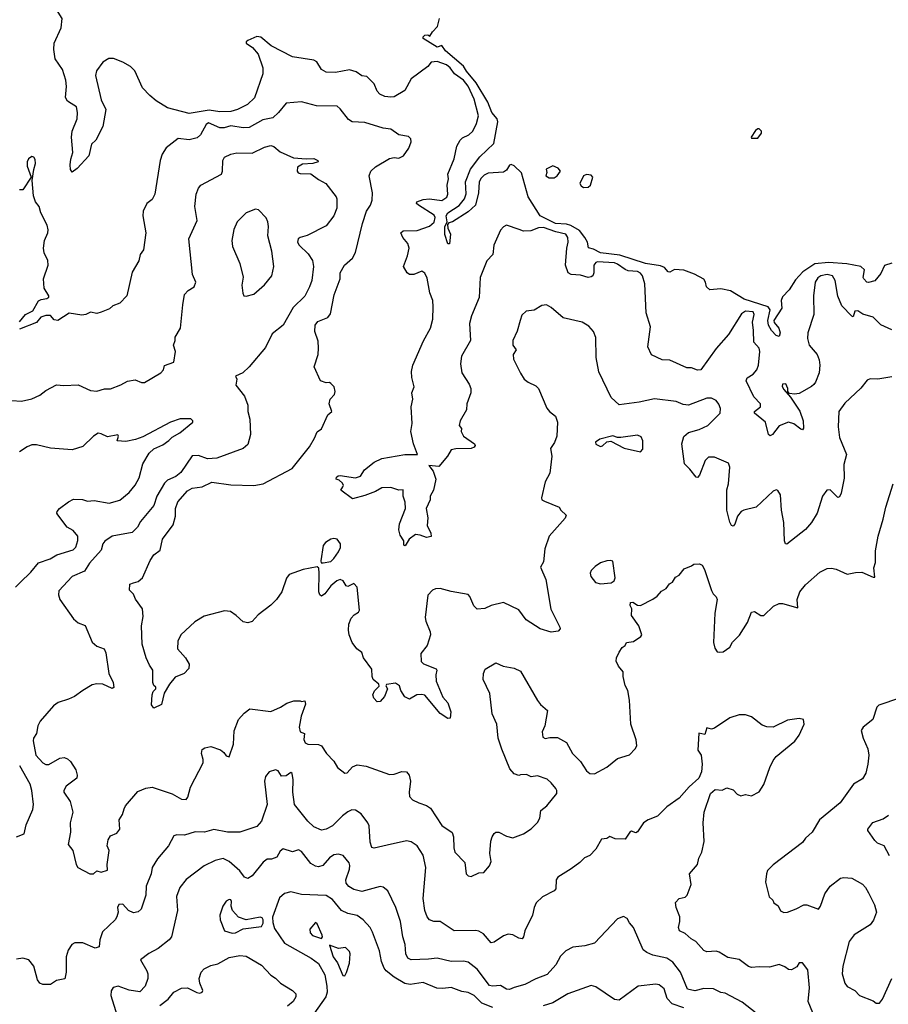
# Model space of a CAD drawing. Extents: x 1933546 to 2138868, y 524910 to 667279.
# Tile 125 of 256: x 2019395 to 2025033, y 568847 to 575238. Entities that reach past the tile are written whole.
import ezdxf

# ---------------------------------------------------------------- set-up
doc = ezdxf.new("R2010")
doc.units = 0

msp = doc.modelspace()

# ---------------------------------------------------------------- linework, layer by layer
at = {"layer": '0CON10XD'}
for points in [[(2019728.8, 574695), (2019705, 574710), (2019692.1, 574732.1), (2019699.7, 574805), (2019695.3, 574845), (2019673.2, 574915), (2019626.1, 574985), (2019616.2, 575045), (2019620, 575085), (2019665.4, 575184.6), (2019671.6, 575245), (2019634.8, 575305), (2019609.4, 575329.4), (2019555, 575405.3), (2019525, 575430), (2019395, 575446.9)], [(2024331.4, 573205), (2024325, 573182.2), (2024305, 573189.2), (2024275, 573220.5), (2024255, 573255.6), (2024250.6, 573285), (2024266.9, 573355), (2024254, 573374), (2024097.9, 573425), (2024008.6, 573478.6), (2023945, 573491.1), (2023875, 573484.2), (2023853.3, 573505), (2023847.2, 573535), (2023835, 573553.1), (2023775, 573586.4), (2023705, 573613), (2023645, 573615.8), (2023615, 573599.1), (2023605, 573601.5), (2023579.9, 573629.9), (2023555, 573640.4), (2023457.3, 573655), (2023289.4, 573709.4), (2023164.4, 573725), (2023118.4, 573748.4), (2023086.9, 573756.9), (2023079.5, 573795), (2023063.5, 573823.5), (2023028.9, 573868.9), (2022971.4, 573901.4), (2022945, 573910), (2022871.8, 573915), (2022772.6, 573965), (2022695, 574088.2), (2022652.4, 574245), (2022605, 574289.2), (2022585, 574298.1), (2022575, 574294), (2022555, 574261.4), (2022535, 574248.9), (2022435, 574241.5), (2022410.5, 574229.5), (2022390.3, 574209.7), (2022377.4, 574185), (2022372.7, 574115), (2022354.5, 574035), (2022305, 573991.9), (2022205, 573926), (2022180.7, 573919.3), (2022171.7, 573908.3), (2022174.2, 573885), (2022191.9, 573845), (2022185, 573783.3), (2022173, 573783), (2022154.3, 573844.3), (2022153.8, 573893.8), (2022170, 573925), (2022164, 573964), (2022174.6, 573985), (2022247.7, 574032.3), (2022282.5, 574075), (2022292.8, 574107.2), (2022287.7, 574185), (2022321.2, 574268.8), (2022381.9, 574348.1), (2022472.2, 574435), (2022499.4, 574575), (2022493.3, 574595), (2022460, 574635), (2022433.7, 574703.7), (2022358.9, 574828.9), (2022295, 574903.8), (2022276.8, 574936.8), (2022158, 575035), (2022135, 575070), (2022105, 575058.8), (2022013.8, 575115), (2022014.1, 575125.9), (2022025, 575137.5), (2022045, 575140), (2022058.3, 575131.7), (2022075, 575160), (2022107, 575193), (2022120, 575245)], [(2025055, 573224.3), (2024985, 573256.7), (2024935, 573306.7), (2024867, 573327), (2024835, 573349.2), (2024815, 573346), (2024805, 573310), (2024795, 573313.3), (2024731.1, 573381.1), (2024705, 573443.8), (2024687.5, 573545), (2024671.2, 573575), (2024635, 573583.8), (2024595, 573576.2), (2024575, 573562.2), (2024557.8, 573535), (2024546.9, 573445), (2024550.4, 573325), (2024510.6, 573205), (2024508.3, 573168.3), (2024519.2, 573125), (2024570, 573065), (2024585, 573030), (2024588.8, 572995), (2024583.3, 572945), (2024561.2, 572885), (2024549.7, 572870.3), (2024535, 572856.2), (2024455, 572812.5), (2024425, 572806.7), (2024391.7, 572811.7), (2024380, 572825), (2024380, 572845), (2024367.5, 572875), (2024345, 572872.5), (2024343.6, 572856.4), (2024355, 572837.5), (2024398.8, 572788.8), (2024457.7, 572697.7), (2024480, 572635), (2024482.9, 572587.1), (2024475, 572576.2), (2024465, 572579.2), (2024420, 572615), (2024385, 572625.7), (2024325, 572602.2), (2024280.6, 572545), (2024265, 572537.1), (2024255.8, 572545), (2024236.7, 572625), (2024164.3, 572685), (2024165, 572695.7), (2024202.5, 572725), (2024202.9, 572745), (2024160.5, 572790.5), (2024110.6, 572895), (2024116.4, 572913.6), (2024155, 572936.4), (2024180.4, 572965), (2024189.7, 572995), (2024199.5, 573085), (2024195.4, 573105.4), (2024160.5, 573145), (2024158.8, 573221.2), (2024150.5, 573275), (2024162.9, 573325), (2024155, 573340.8), (2024105, 573345.6), (2024080.3, 573329.7), (2023995.5, 573194.5), (2023915, 573103.8), (2023815.7, 572964.3), (2023795, 572964), (2023755, 572978), (2023725, 572978), (2023615, 573028.8), (2023565, 573031.2), (2023495, 573062.5), (2023471.2, 573115), (2023490, 573245), (2023461.1, 573335), (2023453, 573523), (2023437.5, 573575), (2023425, 573593.8), (2023405, 573604.2), (2023345, 573608.9), (2023325, 573616.1), (2023275, 573652.1), (2023255, 573659.7), (2023145, 573665.3), (2023135, 573662.9), (2023121.1, 573645), (2023122.5, 573595), (2023115, 573576.2), (2023105, 573568.6), (2023085, 573565.6), (2023035, 573580.6), (2022975, 573584), (2022955.6, 573595.6), (2022938.5, 573645), (2022945.5, 573754.5), (2022955.8, 573795), (2022951.9, 573825), (2022940.8, 573845), (2022875, 573860.6), (2022795, 573889.7), (2022762.8, 573887.2), (2022712.7, 573867.3), (2022665, 573865.8), (2022636.6, 573876.6), (2022555, 573904.5), (2022535, 573894.4), (2022515, 573871.1), (2022472.9, 573775), (2022467.1, 573715), (2022427.9, 573672.1), (2022384.2, 573565), (2022378.2, 573435), (2022327.1, 573315), (2022313.8, 573265), (2022320.4, 573155), (2022262.9, 573055), (2022255.3, 573005), (2022265.7, 572945), (2022313, 572873), (2022324, 572845), (2022324.2, 572815), (2022296.9, 572745), (2022294.2, 572705), (2022253.8, 572635), (2022247.5, 572605), (2022262.5, 572585), (2022261.2, 572565), (2022275, 572533.8), (2022347.5, 572485), (2022352.5, 572475), (2022345, 572462.5), (2022325.9, 572454.1), (2022226.8, 572453.2), (2022195, 572446.2), (2022172, 572405), (2022115, 572338), (2022050, 572345), (2022078.2, 572308.2), (2022096.7, 572255), (2022080, 572185), (2022058.6, 572145), (2022058.9, 572121.1), (2022033.1, 572065), (2022043.3, 572005), (2022039.4, 571955), (2022063.8, 571905), (2022066.2, 571883.8), (2022035, 571876.7), (2021995, 571892), (2021964.2, 571895.8), (2021924.1, 571865.9), (2021897, 571823), (2021888.3, 571828.3), (2021887.5, 571855), (2021865, 571892.5), (2021855.8, 571925.8), (2021860.5, 571965), (2021898.6, 572065), (2021897.3, 572107.3), (2021883.8, 572145), (2021885, 572187.5), (2021855, 572183.3), (2021805, 572201.5), (2021745, 572198.6), (2021705, 572175.8), (2021635, 572149.2), (2021555, 572127.5), (2021480, 572185), (2021493.3, 572206.7), (2021497.5, 572215), (2021489.5, 572229.5), (2021468.3, 572248.3), (2021450, 572255), (2021451.7, 572268.3), (2021463, 572277), (2021475, 572280), (2021575.7, 572264.3), (2021606.7, 572275), (2021634.1, 572315.9), (2021696.9, 572365), (2021745, 572390), (2021895, 572415.6), (2021976.2, 572415), (2021951.5, 572485), (2021934.6, 572564.6), (2021943.6, 572616.4), (2021935.7, 572725), (2021947.8, 572775), (2021941.1, 572815), (2021956.5, 572855), (2021940.9, 572915), (2021937.7, 572955), (2021947.3, 572995), (2022015.7, 573154.3), (2022062.1, 573235), (2022076.4, 573295), (2022078.2, 573375), (2022075.9, 573415), (2022056.2, 573466.2), (2022040.2, 573560.2), (2022025, 573592), (2022005, 573606.2), (2021953.8, 573585), (2021925, 573583.3), (2021910.4, 573595), (2021885.4, 573635), (2021912, 573705), (2021922.7, 573755), (2021914.4, 573785), (2021881.5, 573825), (2021870, 573855), (2021885, 573867.5), (2021975, 573868.8), (2022055, 573898.6), (2022085, 573924.2), (2022092.5, 573955), (2022085, 573970), (2021983.1, 574035), (2021971.4, 574045), (2021972.9, 574055), (2022015, 574070.4), (2022054.6, 574074.6), (2022135, 574063.8), (2022168.6, 574085), (2022174.4, 574105), (2022169.4, 574165), (2022178.1, 574205), (2022174.2, 574235), (2022215.5, 574335), (2022232.4, 574417.6), (2022254.7, 574455.3), (2022268.5, 574471.5), (2022309.5, 574490.5), (2022335.7, 574515), (2022359.4, 574565), (2022372.2, 574615), (2022345, 574722.2), (2022305, 574807.2), (2022275, 574844.7), (2022216.8, 574886.8), (2022189.6, 574925), (2022165, 574944), (2022105, 574966.3), (2022065, 574962.9), (2022045, 574934.2), (2021935, 574853.8), (2021895, 574779.2), (2021825, 574737.5), (2021805, 574735.8), (2021765, 574739.4), (2021732.5, 574755), (2021714.4, 574775), (2021695, 574822.5), (2021648.9, 574868.9), (2021615, 574873.3), (2021579.3, 574899.3), (2021535, 574911.6), (2021444.7, 574894.7), (2021385, 574897.5), (2021355, 574914.6), (2021323.9, 574963.9), (2021303.3, 574975), (2021165, 574996.3), (2021028.4, 575068.4), (2020960, 575125), (2020935, 575129.6), (2020875, 575103.5), (2020864.6, 575095), (2020864.6, 575085), (2020907.1, 575057.1), (2020943.2, 575015), (2020973.5, 574925), (2020973.7, 574886.3), (2020919.8, 574730.2), (2020873.5, 574686.5), (2020808.2, 574655), (2020765, 574642.6), (2020695, 574639.7), (2020625, 574650.7), (2020495, 574629.1), (2020355, 574665.3), (2020280.5, 574710.5), (2020240.5, 574745), (2020191.7, 574795), (2020143, 574905), (2020115, 574933.9), (2020065, 574963.2), (2020005, 574986.7), (2019973.9, 574986.1), (2019935, 574962.2), (2019894.5, 574905), (2019887.1, 574875), (2019925, 574718.8), (2019955.5, 574655), (2019934.4, 574545), (2019889.2, 574455), (2019860.7, 574429.3), (2019844.6, 574355.4), (2019768.3, 574271.7), (2019735, 574247.5), (2019725.8, 574265.8), (2019722.2, 574295), (2019727, 574333), (2019741.2, 574375), (2019732.5, 574475), (2019736.9, 574515), (2019767.3, 574595), (2019771.5, 574635), (2019765, 574671.4), (2019728.8, 574695)], [(2025055, 572920.6), (2024965, 572905.8), (2024915, 572908), (2024895, 572898.8), (2024855, 572846.7), (2024751.2, 572748.8), (2024711.1, 572695), (2024707.7, 572595), (2024715.4, 572525.4), (2024760.6, 572415), (2024745, 572350), (2024747.2, 572262.8), (2024726.7, 572165), (2024715, 572140), (2024705, 572136.2), (2024655, 572186), (2024633.3, 572185), (2024606, 572145), (2024570, 572035), (2024534.4, 571975), (2024495, 571928.1), (2024373.8, 571833.8), (2024365, 571836.7), (2024358.1, 571855), (2024355.4, 571975), (2024338.8, 572055), (2024333, 572153), (2024315, 572182), (2024305, 572186), (2024285, 572178), (2024176.2, 572075), (2024095.5, 572054.5), (2024078, 572045), (2024055, 572016.2), (2024036.9, 571963.1), (2024025, 571950), (2024015, 571956), (2024005, 571976.2), (2023985.4, 572055), (2023985.4, 572185.4), (2023995.4, 572225), (2024003.9, 572333.9), (2023995, 572360), (2023905, 572398.5), (2023865, 572397.5), (2023843.1, 572376.9), (2023807.6, 572282.4), (2023795, 572266.2), (2023785, 572268.8), (2023745, 572321.2), (2023710, 572355), (2023693.1, 572485), (2023705, 572533.3), (2023735, 572558.8), (2023805, 572578.1), (2023862, 572605), (2023940.6, 572685), (2023944.4, 572715), (2023933.2, 572743.2), (2023915, 572766.2), (2023885, 572782), (2023855, 572782.5), (2023735, 572736.9), (2023701.4, 572741.4), (2023655, 572759.5), (2023515, 572777.3), (2023415, 572754.4), (2023285, 572737.1), (2023234.6, 572785), (2023153, 572953), (2023136.2, 573045), (2023135.4, 573175.4), (2023118.9, 573215), (2023088.8, 573248.8), (2023045, 573273.9), (2022923.3, 573303.3), (2022845, 573370), (2022813.6, 573386.4), (2022785, 573382.5), (2022735, 573352.5), (2022683, 573347), (2022655, 573320), (2022643.8, 573285), (2022624.1, 573215.9), (2022596.7, 573155), (2022596.2, 573125), (2022618.1, 573095), (2022598.6, 573065), (2022600.6, 573035), (2022645, 572943.3), (2022670, 572905), (2022695, 572886), (2022745, 572862), (2022762, 572845), (2022817.1, 572717.1), (2022834.3, 572694.3), (2022873.3, 572665), (2022885.7, 572625.7), (2022881.9, 572535), (2022866.3, 572493.7), (2022840.8, 572455), (2022850, 572405), (2022836, 572295), (2022805, 572237.5), (2022781.2, 572135), (2022785, 572122.5), (2022802.3, 572112.3), (2022897.5, 572075), (2022907.5, 572055), (2022942.5, 572022.5), (2022935, 572003.3), (2022830.8, 571885), (2022804.1, 571804.1), (2022795, 571720), (2022776.2, 571685), (2022810, 571605), (2022842.6, 571412.6), (2022900, 571295), (2022902.5, 571285), (2022890.7, 571269.3), (2022845, 571263.5), (2022774.2, 571284.2), (2022683.3, 571343.3), (2022635, 571407.1), (2022535.7, 571455.7), (2022454.6, 571435.4), (2022415, 571415.7), (2022365, 571412.9), (2022343.8, 571433.8), (2022317.1, 571495), (2022305, 571507.1), (2022195.6, 571525.6), (2022124.1, 571545.9), (2022095, 571544), (2022075, 571535.7), (2022045, 571503.3), (2022026.8, 571356.8), (2022031.9, 571335), (2022058.9, 571265), (2022060.6, 571245), (2022040.8, 571175), (2021999.2, 571125), (2022001.5, 571071.5), (2022016.2, 571056.2), (2022097.5, 571025), (2022101.9, 571015), (2022095.7, 570985), (2022098.8, 570945), (2022141.7, 570841.7), (2022174, 570805), (2022194, 570745), (2022190, 570705), (2022175, 570703.3), (2022125, 570734), (2022023.9, 570853.9), (2022005, 570858.8), (2021973.9, 570856.1), (2021925, 570827.5), (2021895, 570842.5), (2021868.8, 570885), (2021861.2, 570915), (2021835, 570931.2), (2021777, 570923), (2021772.5, 570915), (2021782.5, 570895), (2021763.3, 570845), (2021735, 570812.5), (2021715, 570810), (2021693.3, 570835), (2021687.5, 570855), (2021697.7, 570882.3), (2021728, 570912), (2021726.2, 570925), (2021690, 570955), (2021683.3, 570975), (2021681.7, 571021.7), (2021627, 571097), (2021615, 571130), (2021584.3, 571154.3), (2021554.2, 571195), (2021534.2, 571245), (2021529.2, 571275), (2021530.8, 571315), (2021546.8, 571353.2), (2021565.5, 571374.5), (2021595, 571392.5), (2021600.6, 571405), (2021585.5, 571555.5), (2021565, 571578.8), (2021525, 571560), (2021515, 571563.8), (2021495, 571596), (2021475, 571604.2), (2021453.8, 571595), (2021415.6, 571564.4), (2021375, 571511.2), (2021355, 571496.7), (2021343.8, 571505), (2021337.5, 571525), (2021340, 571645), (2021337, 571677), (2021326.7, 571686.7), (2021235, 571670), (2021143.8, 571636.2), (2021126.4, 571613.6), (2021097.5, 571525), (2021061.9, 571475), (2021025, 571437.1), (2020942.5, 571375), (2020905, 571331.5), (2020875, 571322.9), (2020845, 571330.5), (2020801.3, 571371.3), (2020763.8, 571396.2), (2020725, 571400.8), (2020592.5, 571367.5), (2020531.1, 571328.9), (2020440.6, 571245), (2020421.9, 571205), (2020420, 571155), (2020470.8, 571095), (2020495.5, 571055.5), (2020493.9, 571026.1), (2020462.5, 570995), (2020405, 570970), (2020367.8, 570925), (2020332.6, 570867.4), (2020315, 570792.5), (2020265, 570770), (2020251.2, 570791.2), (2020255.8, 570855), (2020262.1, 570877.9), (2020280, 570895), (2020280, 570905), (2020265.9, 570915.9), (2020260, 570935), (2020260, 571015), (2020237.6, 571047.6), (2020216.8, 571096.8), (2020191.2, 571185), (2020185.9, 571304.1), (2020196.2, 571365), (2020193.3, 571415), (2020147.7, 571477.7), (2020135, 571510), (2020107.5, 571535), (2020110, 571575), (2020133.9, 571583.9), (2020165, 571592.5), (2020192, 571615), (2020241.3, 571728.7), (2020266.4, 571763.6), (2020307.1, 571795), (2020323.2, 571866.8), (2020390.6, 571959.4), (2020406.5, 572015), (2020406.2, 572065), (2020421.5, 572108.5), (2020485, 572179.5), (2020515, 572196.5), (2020580, 572205), (2020643.4, 572236.6), (2020765, 572219.1), (2020914.5, 572215.5), (2020975, 572225.6), (2021164.6, 572325.4), (2021275.5, 572464.5), (2021308.9, 572521.1), (2021325, 572562.5), (2021355, 572583.3), (2021395, 572673.3), (2021421.2, 572695), (2021403.3, 572745), (2021410, 572775), (2021438.8, 572805), (2021443.3, 572825), (2021436.7, 572855), (2021415, 572877.5), (2021405, 572882.5), (2021385, 572880), (2021347.5, 572895), (2021306.7, 572985), (2021332, 573065), (2021335.7, 573105), (2021331.7, 573151.7), (2021310, 573215), (2021312, 573255), (2021331.3, 573278.7), (2021395, 573305.8), (2021412.1, 573327.9), (2021437.4, 573452.6), (2021474.3, 573555.7), (2021474.4, 573595.6), (2021503.8, 573645), (2021555, 573691.2), (2021575, 573726.7), (2021619.7, 573915), (2021647.1, 573995), (2021673.1, 574035), (2021683.6, 574066.4), (2021684.6, 574115), (2021663.1, 574225), (2021675, 574254), (2021705, 574282.2), (2021795, 574337.1), (2021825, 574344), (2021855, 574340), (2021886.2, 574355), (2021920, 574405), (2021936, 574445), (2021933.8, 574465), (2021919.7, 574479.7), (2021855, 574490.6), (2021805, 574528.5), (2021755, 574534.5), (2021635, 574570.9), (2021553.8, 574575), (2021530.2, 574590.2), (2021475, 574660), (2021455, 574675.7), (2021321.7, 574678.3), (2021224.1, 574704.1), (2021125, 574695.8), (2021074.7, 574635.3), (2021038, 574602), (2020972.9, 574587.1), (2020885, 574537.5), (2020845.5, 574535.5), (2020765, 574550), (2020723, 574537), (2020695, 574535.4), (2020621.7, 574568.3), (2020605, 574556.9), (2020568.9, 574491.1), (2020548.1, 574471.9), (2020495, 574458.7), (2020422.9, 574467.1), (2020345, 574406.7), (2020320, 574365), (2020306, 574325), (2020271.9, 574105), (2020255, 574070), (2020220, 574045), (2020196.7, 573995), (2020193.8, 573965), (2020213.8, 573855), (2020198.8, 573745), (2020176.7, 573715), (2020167.7, 573672.3), (2020125, 573600), (2020090, 573445), (2020045, 573397.5), (2019999.3, 573380.7), (2019977.7, 573362.3), (2019925, 573340)], [(2024185, 574470), (2024209.3, 574500.7), (2024210, 574515), (2024195, 574530), (2024185, 574530), (2024170.7, 574519.3), (2024142.5, 574475), (2024145, 574470), (2024185, 574470)], [(2019345, 572766), (2019407.4, 572762.6), (2019475, 572777.5), (2019525, 572800.8), (2019565, 572831.2), (2019635, 572867.5), (2019682.6, 572862.6), (2019775, 572867.3), (2019855, 572831.3), (2019895, 572827.3), (2019945, 572841.1), (2019985, 572842), (2020052.7, 572867.3), (2020095, 572891.2), (2020145, 572901.2), (2020185, 572883.8), (2020205, 572883.8), (2020312, 572945), (2020329.2, 572965), (2020336.1, 572993.9), (2020396.2, 573015), (2020406.7, 573085), (2020392.9, 573125), (2020404.3, 573155), (2020405, 573176.7), (2020439.5, 573235), (2020453.6, 573386.4), (2020466, 573455), (2020489.7, 573480.3), (2020528, 573505), (2020537.5, 573535), (2020516.7, 573585), (2020493.3, 573815), (2020546.7, 573935), (2020531.9, 574025), (2020541.4, 574105), (2020555.8, 574145), (2020572, 574165), (2020705, 574236.2), (2020711.4, 574255), (2020714.4, 574325), (2020724.2, 574345), (2020765, 574365.5), (2020805, 574374.5), (2020905, 574371.8), (2020985, 574411.5), (2021025, 574422.2), (2021045.4, 574415.4), (2021085, 574379.4), (2021171.7, 574341.7), (2021255, 574334.5), (2021305, 574338.1), (2021331.2, 574325), (2021332.5, 574315), (2021297.5, 574305), (2021230.8, 574299.2), (2021198.9, 574281.1), (2021195.3, 574255), (2021203.2, 574243.2), (2021215, 574238.9), (2021285, 574237.5), (2021335, 574200.5), (2021382.5, 574175), (2021449.1, 574089.1), (2021454.2, 574074.2), (2021454.4, 574015), (2021434.6, 573965.4), (2021385, 573900.8), (2021261.7, 573838.3), (2021214.7, 573825.3), (2021202.9, 573815), (2021198.9, 573795), (2021208.5, 573775), (2021267.2, 573717.2), (2021295.5, 573675), (2021302.2, 573635), (2021290.9, 573545), (2021276.7, 573503.3), (2021245, 573442.5), (2021169.4, 573370.6), (2021105, 573254.2), (2021035, 573198), (2020989.8, 573110.2), (2020885.3, 572984.7), (2020843.8, 572946.2), (2020796.2, 572925), (2020803.8, 572905), (2020798, 572865), (2020855.4, 572795.4), (2020875.5, 572735.5), (2020877.1, 572695), (2020888.6, 572645), (2020894.2, 572545), (2020875, 572480), (2020845, 572454), (2020675, 572391.8), (2020615, 572388.2), (2020555, 572410), (2020515, 572407.5), (2020440.8, 572299.2), (2020407.8, 572272.2), (2020355, 572250), (2020335, 572229.6), (2020284.6, 572145), (2020265.6, 572085), (2020178.5, 571981.5)], [(2019395, 573276.7), (2019433.8, 573325), (2019480.8, 573349.2), (2019516.7, 573413.3), (2019535, 573422.5), (2019572.3, 573427.7), (2019583.6, 573436.4), (2019583.8, 573445), (2019553.3, 573495), (2019550.8, 573555), (2019579.2, 573645), (2019577.1, 573675), (2019554.2, 573725.8), (2019550, 573755), (2019555.7, 573805), (2019578.6, 573855), (2019579.4, 573875), (2019573.1, 573905), (2019532.2, 573985), (2019521.4, 574025), (2019498.1, 574055), (2019484.3, 574095), (2019476.7, 574195), (2019486.4, 574266.4), (2019498, 574305), (2019495, 574330), (2019487.5, 574345), (2019475, 574350), (2019452.5, 574335), (2019443.3, 574315), (2019443, 574287), (2019470, 574215), (2019415, 574133.8), (2019395, 574134)], [(2022865, 574212.5), (2022884.3, 574225), (2022904.2, 574255), (2022890.8, 574275), (2022855, 574290), (2022812.7, 574267.3), (2022815.9, 574245.9), (2022810.8, 574225), (2022832.6, 574212.6), (2022865, 574212.5)], [(2023055, 574148.7), (2023085, 574151.2), (2023099.5, 574165), (2023114.3, 574215), (2023105, 574229.4), (2023075, 574233.8), (2023054.5, 574225), (2023030.8, 574175), (2023039.2, 574159.2), (2023055, 574148.7)], [(2020865, 573442.5), (2020915, 573456.7), (2020985, 573516.7), (2021031.2, 573575), (2021043.8, 573635), (2021032.7, 573735), (2021005.6, 573835), (2021010, 573895), (2021005.8, 573925), (2020995, 573952.5), (2020945, 574003.3), (2020925, 574008.8), (2020865, 573983.8), (2020806, 573925), (2020784.4, 573875.6), (2020771.9, 573805), (2020776, 573765), (2020824, 573655), (2020845.9, 573565.9), (2020836.2, 573515), (2020843.6, 573463.6), (2020850, 573445), (2020865, 573442.5)], [(2025055, 573658.7), (2025008.4, 573641.6), (2024985, 573590.6), (2024945, 573542.5), (2024905, 573531.8), (2024894.1, 573534.1), (2024872.9, 573555), (2024868.9, 573565), (2024878.9, 573615), (2024855, 573636), (2024764, 573654), (2024645, 573662.8), (2024556.8, 573653.2), (2024479.1, 573600.9), (2024430.8, 573549.2), (2024390, 573485), (2024345, 573438.8), (2024337.3, 573415), (2024340.7, 573365), (2024290.6, 573285), (2024292.7, 573272.7), (2024321.8, 573235), (2024331.4, 573205)], [(2019925, 573340), (2019895, 573332), (2019855, 573338.6), (2019825, 573324.3), (2019798.9, 573321.1), (2019717, 573333), (2019643.6, 573286.4), (2019619.3, 573289.3), (2019595, 573318.8), (2019565, 573317.5), (2019532.7, 573307.3), (2019505, 573272), (2019395, 573230)], [(2019368.1, 571555), (2019397.5, 571585), (2019467.8, 571652.2), (2019517.1, 571712.9), (2019592.2, 571737.8), (2019636.1, 571763.9), (2019742.6, 571797.4), (2019760, 571815), (2019773.4, 571856.6), (2019772.9, 571885), (2019742.4, 571922.4), (2019704.3, 571945), (2019642.5, 572025), (2019636, 572035), (2019638, 572045), (2019654, 572065), (2019711.8, 572108.2), (2019745, 572125.3), (2019803.4, 572123.4), (2019835, 572113.3), (2019877.9, 572117.9), (2019975, 572099.5), (2020045, 572119.2), (2020105, 572169.4), (2020145, 572215.8), (2020171.1, 572265), (2020194.4, 572355), (2020236.3, 572423.7), (2020265, 572452.5), (2020325, 572478), (2020363, 572507), (2020385, 572528.8), (2020435, 572556.2), (2020520, 572625), (2020520, 572635), (2020506.4, 572646.4), (2020437, 572647), (2020375, 572626.2), (2020195, 572530.8), (2020146.8, 572513.2), (2020085, 572500.8), (2020027.5, 572505), (2020036.7, 572535), (2020033, 572543), (2019965, 572530), (2019925, 572550.8), (2019905, 572554.2), (2019875, 572535.8), (2019805, 572467.1), (2019735, 572445.6), (2019596.2, 572456.2), (2019505, 572478.1), (2019475, 572478.1), (2019443.6, 572466.4), (2019395, 572434)], [(2023425, 572432.5), (2023439.3, 572450.7), (2023440, 572505), (2023429.7, 572529.7), (2023405, 572540.8), (2023296.7, 572526.7), (2023275, 572526.7), (2023245, 572536.7), (2023160, 572515), (2023132.5, 572495), (2023135, 572482.5), (2023165, 572467.5), (2023178.3, 572471.7), (2023205, 572497.5), (2023231.7, 572501.7), (2023317.7, 572457.7), (2023425, 572432.5)], [(2020178.5, 571981.5), (2020160.8, 571945), (2020125, 571910.6), (2019995, 571886.7), (2019947.6, 571852.4), (2019935.7, 571835), (2019923.3, 571795), (2019849.5, 571710.5), (2019815, 571657.5), (2019736, 571624), (2019648.5, 571531.5), (2019647.6, 571505), (2019655.7, 571475), (2019745, 571349.1), (2019775, 571322.5), (2019821.2, 571305), (2019865, 571196.7), (2019895, 571172), (2019943.3, 571155), (2019955, 571127.5), (2019974.3, 570995), (2020001.2, 570935), (2020006, 570904), (2019995, 570897.5), (2019934.1, 570924.1), (2019895, 570927.5), (2019865, 570920), (2019805, 570884), (2019750, 570845), (2019713.2, 570826.8), (2019645, 570805.6), (2019614.2, 570785), (2019528.1, 570685), (2019512.5, 570655), (2019504.1, 570605.9), (2019486, 570575), (2019482.7, 570557.3), (2019500.8, 570465), (2019545, 570414), (2019565, 570404.2), (2019585, 570404.3), (2019655, 570444.4), (2019685, 570449.4), (2019705, 570441.4), (2019725, 570422.9), (2019758.9, 570368.9), (2019768.6, 570335), (2019765.5, 570314.5), (2019697.9, 570262.1), (2019682, 570235), (2019682, 570225), (2019724, 570164), (2019740.5, 570095), (2019722.5, 570025), (2019724.3, 569964.3), (2019709.2, 569885), (2019740, 569845), (2019761.1, 569755), (2019773.6, 569735), (2019851.2, 569695), (2019874, 569694), (2019895, 569714), (2019925, 569704.3), (2019965, 569717.5), (2019962, 569755), (2019976.7, 569845), (2019962.5, 569875), (2019969.2, 569915), (2019985, 569940), (2020025, 569958), (2020046.2, 569985), (2020041.2, 570045), (2020061.7, 570078.3), (2020072.5, 570115), (2020082.5, 570135), (2020162.4, 570227.6), (2020215, 570250.8), (2020255, 570256), (2020385, 570212.9), (2020445, 570178.1), (2020475, 570176), (2020487.3, 570192.7), (2020503.7, 570256.3), (2020587.1, 570415), (2020587.1, 570437.1), (2020576, 570475), (2020579.5, 570500.5), (2020597.7, 570512.3), (2020635, 570521.2), (2020698.3, 570498.3), (2020721.2, 570481.2), (2020735, 570460), (2020755, 570452.5), (2020783.8, 570535), (2020787.3, 570622.7), (2020814.4, 570695.6), (2020852.3, 570737.7), (2020890, 570765), (2021025, 570746.7), (2021087.5, 570775), (2021128.3, 570801.7), (2021175, 570816.7), (2021215, 570817.5), (2021225, 570812.5), (2021247, 570817), (2021250, 570795), (2021222.5, 570717.5), (2021208.5, 570645), (2021215, 570616), (2021243.9, 570603.9), (2021239.2, 570565), (2021248.8, 570545), (2021265, 570536), (2021335, 570534.4), (2021354.6, 570524.6), (2021385.8, 570475), (2021434.5, 570425), (2021457.9, 570385), (2021505, 570348.4), (2021520.8, 570349.2), (2021555, 570388.6), (2021585, 570402.2), (2021645, 570392.5), (2021795, 570338.8), (2021825, 570340), (2021875, 570358.8), (2021905, 570356.7), (2021923.9, 570333.9), (2021932, 570295), (2021923.9, 570223.9), (2021926.2, 570195), (2021944.2, 570174.2), (2021986.2, 570153.8), (2022035, 570137.1), (2022061.3, 570121.3), (2022135, 570006.9), (2022201.7, 569961.7), (2022211.1, 569935), (2022212.1, 569862.1), (2022218.8, 569835), (2022285, 569767.5), (2022293.3, 569695), (2022305, 569681.2), (2022325, 569676.7), (2022375, 569700.8), (2022406.7, 569703.3), (2022445, 569746.7), (2022454.4, 569775), (2022446.9, 569825), (2022453.1, 569905), (2022461.4, 569935), (2022474.5, 569955.5), (2022485.9, 569964.1), (2022505, 569964.2), (2022555, 569938), (2022595, 569928), (2022665, 569954), (2022713.9, 569986.1), (2022755, 570026.7), (2022771.2, 570055), (2022778, 570105), (2022816.7, 570135), (2022882.5, 570215), (2022882.5, 570235), (2022875, 570248.8), (2022845.7, 570285.7), (2022818.3, 570308.3), (2022755, 570330), (2022715, 570323.3), (2022685, 570338.8), (2022646.4, 570336.4), (2022635, 570333.3), (2022605, 570342.5), (2022577.5, 570375), (2022524.2, 570504.2), (2022500.8, 570575), (2022492.9, 570665), (2022462.4, 570732.4), (2022445.8, 570864.2), (2022403.1, 570955), (2022404.7, 570995.3), (2022417.4, 571022.6), (2022485, 571064.2), (2022532.8, 571042.8), (2022605, 571028.8), (2022645, 571010), (2022755, 570820), (2022775, 570792.5), (2022820, 570755), (2022803.3, 570655), (2022786.7, 570615), (2022790.7, 570580.7), (2022805, 570572.5), (2022835, 570580), (2022885, 570578.8), (2022945, 570546.7), (2022983.3, 570475), (2023035, 570423.3), (2023075, 570363.3), (2023095, 570346.2), (2023125, 570343.3), (2023205, 570386.7), (2023275, 570442.5), (2023353.6, 570466.4), (2023390, 570505), (2023400, 570525), (2023396.4, 570563.6), (2023362, 570665), (2023352.3, 570822.3), (2023341.2, 570885), (2023326, 570916), (2023312, 570975), (2023311.2, 571005), (2023281.7, 571041.7), (2023266, 571075), (2023268, 571095), (2023285, 571133.3), (2023305, 571163.3), (2023324.1, 571175.9), (2023334, 571196), (2023378, 571202), (2023426.4, 571233.6), (2023432.5, 571245), (2023413.6, 571303.6), (2023365, 571370), (2023367.5, 571415), (2023357.5, 571435), (2023360, 571455), (2023375, 571456.7), (2023405, 571437.5), (2023425, 571436.7), (2023503.6, 571476.4), (2023533, 571497), (2023560.7, 571529.3), (2023590, 571545), (2023613.6, 571576.4), (2023633, 571587), (2023650.7, 571619.3), (2023675, 571632.5), (2023707, 571673), (2023755, 571692.5), (2023770, 571705), (2023807, 571707), (2023825, 571697.5), (2023838.8, 571668.8), (2023885, 571532.5), (2023895, 571512.5), (2023915, 571492.5), (2023921.2, 571475), (2023906.7, 571385), (2023898.6, 571195), (2023907.7, 571157.7), (2023922.5, 571135), (2023935, 571132.5), (2023960, 571135), (2024004.3, 571165.7), (2024021.3, 571198.7), (2024066.4, 571243.6), (2024118, 571325), (2024145, 571392.5), (2024165, 571396.7), (2024205, 571371.2), (2024225, 571371.2), (2024288.7, 571431.3), (2024325, 571448.6), (2024345, 571448.1), (2024445, 571420), (2024442, 571475), (2024459.2, 571525), (2024495, 571570), (2024587.3, 571652.7), (2024635, 571676.2), (2024665, 571678.8), (2024695, 571671.2), (2024765, 571638.8), (2024819.3, 571650.7), (2024861.2, 571651.2), (2024935, 571619.2), (2024945, 571620), (2024939.5, 571680.5), (2024950, 571715), (2024949.3, 571790.7), (2024966, 571885), (2025000, 571995), (2025016, 572075), (2025063.3, 572225)], [(2021351.7, 571711.7), (2021365, 571712.5), (2021415, 571722), (2021435, 571740.8), (2021464.3, 571785), (2021476.8, 571813.2), (2021477.5, 571835), (2021455.5, 571865.5), (2021435, 571870), (2021414.6, 571865.4), (2021380, 571845), (2021365.8, 571825), (2021350, 571725), (2021351.7, 571711.7)], [(2023165, 571576.2), (2023235, 571583.3), (2023252.5, 571595), (2023260, 571615), (2023245, 571722.5), (2023228.8, 571728.8), (2023205, 571726.2), (2023165, 571712), (2023130.9, 571689.1), (2023105, 571662.5), (2023098.8, 571645), (2023101.2, 571625), (2023132.5, 571585), (2023165, 571576.2)], [(2025105.9, 570834.1), (2024971.2, 570788.8), (2024958.8, 570775), (2024933.3, 570695), (2024868.8, 570645), (2024856, 570625), (2024869.2, 570575), (2024899.2, 570505), (2024905.7, 570465), (2024900.8, 570405), (2024886.4, 570346.4), (2024865, 570311.2), (2024807.5, 570275), (2024721.2, 570155), (2024585.8, 570045), (2024538.8, 569965), (2024494.6, 569925.4), (2024475, 569897.5), (2024285, 569752), (2024248, 569715), (2024241.2, 569695), (2024235, 569640), (2024260, 569545), (2024284.1, 569524.1), (2024290, 569505), (2024317.3, 569487.3), (2024332.8, 569452.8), (2024355, 569443.3), (2024377.5, 569445), (2024435, 569466.2), (2024485, 569492.5), (2024505, 569492.5), (2024580, 569465), (2024593.3, 569485), (2024621.2, 569565), (2024655, 569613.3), (2024723.3, 569665), (2024745, 569670.8), (2024795, 569666.2), (2024865, 569626), (2024885, 569606.2), (2024905, 569570), (2024942.1, 569492.1), (2024957.1, 569445), (2024936.4, 569393.6), (2024915, 569362), (2024812.1, 569297.9), (2024778.8, 569255), (2024737.8, 569095), (2024734, 569045), (2024750, 568985), (2024765, 568962.5), (2024815, 568936.7), (2024845, 568903.8), (2024935, 568870), (2024954.1, 568854.1), (2024975, 568854), (2024995, 568880), (2025056, 569015)], [(2024558.2, 568755), (2024511.6, 568865), (2024520.4, 568955), (2024511.2, 569071.2), (2024475, 569116.7), (2024453.9, 569116.1), (2024439.5, 569090.5), (2024405, 569070), (2024385, 569073.8), (2024361.1, 569091.1), (2024325, 569105.8), (2024261.7, 569088.3), (2024195, 569091.4), (2024145, 569085.8), (2024125, 569092.9), (2024065, 569137.5), (2023991.9, 569151.9), (2023935, 569185.8), (2023915, 569191.4), (2023855, 569187.5), (2023835, 569195.8), (2023784.6, 569254.6), (2023753.2, 569273.2), (2023715, 569306.7), (2023678, 569325), (2023671.4, 569345), (2023680.6, 569385), (2023678.9, 569415), (2023656.4, 569476.4), (2023652.1, 569507.9), (2023675, 569533.8), (2023715, 569541.9), (2023727.1, 569555), (2023753.8, 569625), (2023742.9, 569695), (2023794.2, 569755), (2023803.9, 569796.1), (2023822, 569835), (2023836.8, 569903.2), (2023831.1, 570025), (2023837.5, 570095), (2023878.8, 570215), (2023908.3, 570241.7), (2023955, 570236.2), (2023985, 570253.3), (2024025, 570240), (2024051.7, 570211.7), (2024075, 570201.2), (2024105, 570208.8), (2024145, 570200), (2024194.1, 570225.9), (2024225.6, 570274.4), (2024263.6, 570385), (2024285, 570428.6), (2024305, 570455.6), (2024426, 570555), (2024453.8, 570595), (2024486.7, 570665), (2024482.5, 570695), (2024455, 570703.3), (2024379.5, 570690.5), (2024285, 570646), (2024245, 570647.5), (2024215, 570658), (2024145, 570712), (2024105.6, 570725.6), (2024063.9, 570726.1), (2024005, 570706.7), (2023905, 570640), (2023885, 570633.3), (2023855, 570642.5), (2023841.7, 570598.3), (2023803.9, 570606.1), (2023796.1, 570496.1), (2023818.8, 570465), (2023824.2, 570405), (2023820.8, 570355), (2023802, 570315), (2023740.3, 570259.7), (2023675, 570186.2), (2023595, 570128), (2023535, 570067.5), (2023475, 570044.3), (2023443.8, 570025), (2023404.1, 569965.9), (2023395, 569960), (2023365, 569971.2), (2023355, 569963.8), (2023325, 569918.9), (2023260.4, 569920.4), (2023225, 569936.7), (2023205, 569924), (2023171.4, 569918.6), (2023134.2, 569855), (2023096.4, 569813.6), (2023061.3, 569798.7), (2023031.7, 569768.3), (2022975, 569726), (2022887.3, 569672.7), (2022878, 569655), (2022874.1, 569595.9), (2022865, 569584), (2022788, 569545), (2022747.1, 569505), (2022734.2, 569475), (2022723.8, 569425), (2022674.3, 569325), (2022665.7, 569284.3), (2022657.3, 569272.7), (2022635, 569276.2), (2022595, 569297.5), (2022565, 569302.5), (2022535, 569292.5), (2022475, 569250.8), (2022455, 569247.1), (2022405, 569304.2), (2022375, 569321.9), (2022355, 569326.5), (2022215, 569323.3), (2022125, 569384.2), (2022084.2, 569384.2), (2022054.5, 569394.5), (2022038.9, 569415), (2022025.5, 569455), (2022013.6, 569535), (2022032.2, 569735), (2022014, 569815), (2021975, 569876.2), (2021935, 569902), (2021905, 569907.5), (2021779.3, 569879.3), (2021695, 569861.4), (2021680, 569865), (2021669.3, 569899.3), (2021663.1, 570005), (2021655.7, 570025), (2021612.6, 570082.6), (2021575, 570106.9), (2021551.3, 570108.7), (2021525, 570097.1), (2021489.5, 570070.5), (2021425, 570005.6), (2021385, 569983.5), (2021355, 569978.1), (2021305, 569999.4), (2021265.6, 570035), (2021179.1, 570145), (2021167.3, 570225), (2021170.8, 570305), (2021164.5, 570344.5), (2021155, 570351.4), (2021125, 570330), (2021095, 570327.5), (2021072, 570362), (2021055, 570369.5), (2021015, 570356.9), (2020991.1, 570325), (2020984.5, 570295), (2021002.2, 570145), (2020965, 570036.2), (2020935, 570000.8), (2020825, 569964), (2020745, 569964), (2020655, 569982.5), (2020594.5, 569965.5), (2020535, 569966.1), (2020465, 569946), (2020415, 569946.9), (2020395, 569940), (2020361.4, 569875), (2020289.4, 569790.6), (2020255.5, 569735), (2020247.9, 569695), (2020216.7, 569615), (2020213.5, 569555), (2020182.9, 569465), (2020165, 569447.1), (2020135, 569440.8), (2020102, 569455), (2020065, 569498), (2020038.8, 569495), (2020030, 569475), (2020034, 569445), (2020025.7, 569415), (2020014, 569395), (2019933, 569317), (2019915.6, 569265), (2019910.3, 569219.7), (2019885, 569211.5), (2019805, 569245.6), (2019753.3, 569246.7), (2019734.4, 569235.6), (2019710.9, 569199.1), (2019696, 569155), (2019698, 569115), (2019696.9, 569055), (2019687.6, 569012.4), (2019635, 569000.8), (2019595, 568975.7), (2019545, 568975.7), (2019525, 568984.4), (2019510.6, 569005), (2019486.7, 569095), (2019455, 569135.8), (2019415, 569147.5), (2019375, 569139.2)], [(2019375, 569934), (2019425, 569953.3), (2019437.9, 570012.1), (2019480.8, 570110.8), (2019484.6, 570145), (2019474, 570235), (2019462.3, 570275), (2019395.3, 570395)], [(2025040.5, 569810.5), (2025005.7, 569875.7), (2024963, 569893), (2024945, 569910), (2024900, 569975), (2024900, 569985), (2024931.9, 570028.1), (2024999.8, 570050.2), (2025034.2, 570075)], [(2024235, 568742.5), (2024085, 568860.6), (2023975, 568919.2), (2023945, 568924.3), (2023897.7, 568947.7), (2023835, 568948.9), (2023776.4, 568933.6), (2023730, 568945), (2023683.6, 569055), (2023635, 569120), (2023595, 569145.6), (2023505, 569165.6), (2023465, 569182.5), (2023441.7, 569201.7), (2023380, 569345), (2023352.5, 569375), (2023337.5, 569405), (2023315, 569416.7), (2023275, 569402.5), (2023125, 569244), (2023063, 569227), (2022985, 569218), (2022940, 569195), (2022905, 569160), (2022876, 569104), (2022818.8, 569041.2), (2022745, 569012.2), (2022673.8, 568975), (2022603.7, 568956.3), (2022575, 568942.7), (2022555, 568944.4), (2022515, 568970), (2022465, 568965.3), (2022445, 568970), (2022364.5, 569075), (2022305, 569121.5), (2022275, 569126.9), (2022195, 569125.5), (2022105, 569145.6), (2022048.9, 569141.1), (2021935.5, 569135.5), (2021915, 569145.8), (2021901.5, 569175), (2021896.7, 569235), (2021882.3, 569285), (2021867.1, 569385), (2021835.6, 569475), (2021785, 569583.3), (2021755, 569608), (2021735, 569612.5), (2021615, 569580), (2021565, 569591.5), (2021532.1, 569612.1), (2021515, 569634), (2021512, 569655), (2021536.3, 569725), (2021538.5, 569748.5), (2021533.1, 569765), (2021495, 569812.5), (2021465, 569821.8), (2021435, 569817.8), (2021405, 569796.9), (2021361.8, 569748.2), (2021335, 569740), (2021315, 569743.3), (2021285, 569761.1), (2021225, 569838.6), (2021205, 569850), (2021165, 569835.8), (2021105, 569856.1), (2021085, 569840.5), (2021065, 569802.9), (2021029.7, 569790.3), (2021000.6, 569789.4), (2020975, 569770), (2020905, 569680), (2020875.5, 569664.5), (2020855, 569671.4), (2020823.1, 569713.1), (2020755, 569773.8), (2020715, 569793.5), (2020665, 569780), (2020592, 569745), (2020475, 569658), (2020435.6, 569604.4), (2020413.4, 569546.6), (2020418.5, 569455), (2020380, 569285), (2020365, 569266), (2020295, 569208.6), (2020233.4, 569176.6), (2020180, 569135), (2020221.1, 569065), (2020226.9, 569045), (2020227.5, 569015), (2020208.8, 568965), (2020175, 568928), (2020105, 568938.1), (2020035, 568964.3), (2020003, 568957), (2019988, 568935), (2019987.1, 568905), (2020027.6, 568772.4)], [(2022466.3, 568826.3), (2022394.9, 568854.9), (2022345, 568904.5), (2022305, 568924.5), (2022265, 568930.9), (2022195, 568956.2), (2022140.6, 568949.4), (2022102.7, 568952.7), (2022015, 568989.4), (2021930, 568975), (2021895, 568981.3), (2021825, 569023.5), (2021773.5, 569063.5), (2021760.7, 569080.7), (2021744.6, 569124.6), (2021730, 569195), (2021684.4, 569315), (2021668.9, 569345), (2021624.4, 569395), (2021585, 569424.6), (2021525, 569437.5), (2021485, 569456.9), (2021425, 569526.6), (2021385, 569553.4), (2021225, 569559.5), (2021155, 569577.3), (2021113.6, 569566.4), (2021081.4, 569538.6), (2021036.3, 569413.7), (2021037.2, 569377.2), (2021049.2, 569339.2), (2021115, 569244.4), (2021287, 569147), (2021335, 569111.1), (2021375, 569039.2), (2021389.2, 568965), (2021390, 568925), (2021381.9, 568895), (2021305, 568784.5)], [(2020775, 569309.1), (2020795, 569312), (2020845, 569336.2), (2020965, 569353.1), (2020976.6, 569373.4), (2020976.2, 569395), (2020968.5, 569408.5), (2020955, 569412.7), (2020865, 569395.7), (2020815, 569413.6), (2020776.5, 569455), (2020767.5, 569485), (2020769.5, 569515), (2020765, 569525.6), (2020755, 569528.5), (2020735, 569516.9), (2020713.6, 569485), (2020694.3, 569425), (2020695.6, 569395.6), (2020725.5, 569325), (2020775, 569309.1)], [(2021355, 569274.3), (2021361.2, 569285), (2021358, 569295), (2021325, 569370), (2021315, 569377.5), (2021278.9, 569335), (2021280.5, 569310.5), (2021295, 569292.7), (2021355, 569274.3)], [(2021505, 569032.5), (2021517.3, 569052.7), (2021535.5, 569114.5), (2021539.2, 569175), (2021535, 569190), (2021510, 569215), (2021465, 569210), (2021405, 569230), (2021429.2, 569155), (2021457.2, 569117.2), (2021493.3, 569035), (2021505, 569032.5)], [(2020305, 568840), (2020359.9, 568880.1), (2020395, 568926.7), (2020445, 568951.1), (2020485, 568953.3), (2020545, 568923.3), (2020565, 568920), (2020580, 568925), (2020583.8, 568936.2), (2020564.3, 568985), (2020560, 569015), (2020573.3, 569056.7), (2020591.7, 569078.3), (2020635, 569100), (2020680.3, 569109.7), (2020755, 569150), (2020825, 569164.3), (2020865, 569159.2), (2020965, 569102), (2021025, 569035.7), (2021055, 569017.5), (2021087.5, 568985), (2021165, 568937.5), (2021187.5, 568915), (2021188.6, 568895), (2021169.2, 568865), (2021134.2, 568835)], [(2023705.6, 568825), (2023629.3, 568849.3), (2023598.1, 568885), (2023578.1, 568948.1), (2023545, 568973.8), (2023525, 568976.9), (2023408.8, 568965), (2023285, 568873.8), (2023255, 568878.8), (2023135, 568960), (2023105, 568969.2), (2022952, 568915), (2022855, 568856.2), (2022792.1, 568837.9)]]:
    msp.add_lwpolyline(points, dxfattribs=at)

doc.saveas('drawing.dxf')
